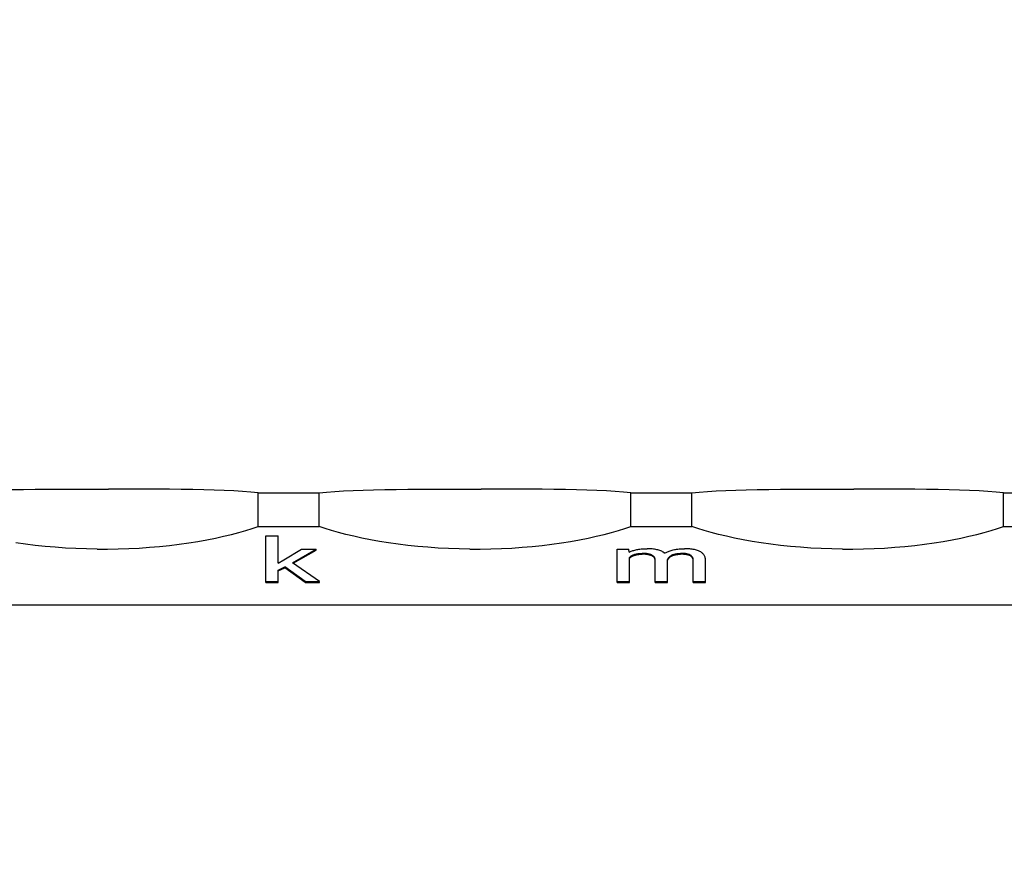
# Model space of a CAD drawing. Header units: millimetres. Extents: x -105 to 192, y -71 to 139.
# Tile 7 of 42: x 18 to 29, y 23 to 33. Entities that reach past the tile are written whole.
import ezdxf
from ezdxf import colors
from ezdxf.entities.mleader import LeaderData, LeaderLine
from ezdxf.math import Vec2, Vec3

# ---------------------------------------------------------------- set-up
doc = ezdxf.new("R2010")
doc.units = ezdxf.units.MM
doc.header["$LTSCALE"] = 1.5
doc.linetypes.add('PHL_THICK', pattern=[0])
doc.layers.get('0').update_dxf_attribs({"linetype": 'CONTINUOUS'})
doc.layers.add('PROJECTION', color=7, linetype='CONTINUOUS')

# ---------------------------------------------------------------- blocks, each defined once
blk = doc.blocks.new('_Dot')
at = {"color": 0, "linetype": 'ByBlock', "lineweight": -2}
blk.add_line((-0.5, 0), (-1, 0), dxfattribs=at)
at = {"color": 0, "linetype": 'ByBlock', "const_width": 0.5}
blk.add_lwpolyline([(-0.25, 0, 1), (0.25, 0, 1)], format="xyb", close=True, dxfattribs=at)

msp = doc.modelspace()

# ---------------------------------------------------------------- linework, layer by layer
at = {"layer": 'PROJECTION', "color": 7, "linetype": 'PHL_THICK'}
for p, q in [((17.669, 27.371), (17.796, 27.373)), ((17.796, 27.373), (17.928, 27.375)), ((17.928, 27.375), (18.062, 27.376)), ((18.062, 27.376), (18.196, 27.376)), ((18.196, 27.376), (18.331, 27.377)), ((18.331, 27.377), (18.468, 27.377)), ((18.468, 27.377), (18.606, 27.377)), ((18.606, 27.377), (18.744, 27.377)), ((18.882, 27.377), (18.744, 27.377)), ((19.019, 27.377), (18.882, 27.377)), ((19.154, 27.376), (19.019, 27.377)), ((19.288, 27.376), (19.154, 27.376)), ((19.422, 27.375), (19.288, 27.376)), ((19.554, 27.373), (19.422, 27.375)), ((19.681, 27.371), (19.554, 27.373)), ((19.804, 27.369), (19.681, 27.371)), ((19.921, 27.365), (19.804, 27.369)), ((20.033, 27.361), (19.921, 27.365)), ((20.138, 27.356), (20.033, 27.361)), ((20.237, 27.35), (20.138, 27.356)), ((20.328, 27.343), (20.237, 27.35)), ((20.412, 27.335), (20.328, 27.343)), ((20.412, 27.335), (20.85, 27.335)), ((20.412, 26.961), (20.412, 27.335)), ((20.85, 27.335), (20.89, 27.335)), ((20.89, 27.335), (20.929, 27.335)), ((20.929, 27.335), (20.969, 27.335)), ((20.969, 27.335), (21.009, 27.335)), ((21.009, 27.335), (21.048, 27.335)), ((21.048, 27.335), (21.088, 27.335)), ((21.088, 27.335), (21.172, 27.343)), ((21.088, 26.961), (21.088, 27.335)), ((21.172, 27.343), (21.263, 27.35)), ((21.263, 27.35), (21.362, 27.356)), ((21.362, 27.356), (21.467, 27.361)), ((21.467, 27.361), (21.579, 27.365)), ((21.579, 27.365), (21.696, 27.369)), ((21.696, 27.369), (21.819, 27.371)), ((21.819, 27.371), (21.946, 27.373)), ((21.946, 27.373), (22.078, 27.375)), ((22.078, 27.375), (22.212, 27.376)), ((22.212, 27.376), (22.346, 27.376)), ((22.346, 27.376), (22.481, 27.377)), ((22.481, 27.377), (22.618, 27.377)), ((22.618, 27.377), (22.756, 27.377)), ((22.756, 27.377), (22.894, 27.377)), ((23.032, 27.377), (22.894, 27.377)), ((23.169, 27.377), (23.032, 27.377)), ((23.304, 27.376), (23.169, 27.377)), ((23.438, 27.376), (23.304, 27.376)), ((23.572, 27.375), (23.438, 27.376)), ((23.704, 27.373), (23.572, 27.375)), ((23.831, 27.371), (23.704, 27.373)), ((23.954, 27.369), (23.831, 27.371)), ((24.071, 27.365), (23.954, 27.369)), ((24.183, 27.361), (24.071, 27.365)), ((24.288, 27.356), (24.183, 27.361)), ((24.387, 27.35), (24.288, 27.356)), ((24.478, 27.343), (24.387, 27.35)), ((24.562, 27.335), (24.478, 27.343)), ((24.562, 27.335), (25, 27.335)), ((24.562, 26.961), (24.562, 27.335)), ((25, 27.335), (25.04, 27.335)), ((25.04, 27.335), (25.079, 27.335)), ((25.079, 27.335), (25.119, 27.335)), ((25.119, 27.335), (25.159, 27.335)), ((25.159, 27.335), (25.198, 27.335)), ((25.198, 27.335), (25.238, 27.335)), ((25.238, 27.335), (25.322, 27.343)), ((25.238, 26.961), (25.238, 27.335)), ((25.322, 27.343), (25.413, 27.35)), ((25.413, 27.35), (25.512, 27.356)), ((25.512, 27.356), (25.617, 27.361)), ((25.617, 27.361), (25.729, 27.365)), ((25.729, 27.365), (25.846, 27.369)), ((25.846, 27.369), (25.969, 27.371)), ((25.969, 27.371), (26.096, 27.373)), ((26.096, 27.373), (26.228, 27.375)), ((26.228, 27.375), (26.362, 27.376)), ((26.362, 27.376), (26.496, 27.376)), ((26.496, 27.376), (26.631, 27.377)), ((26.631, 27.377), (26.768, 27.377)), ((26.768, 27.377), (26.906, 27.377)), ((26.906, 27.377), (27.044, 27.377)), ((27.182, 27.377), (27.044, 27.377)), ((27.319, 27.377), (27.182, 27.377)), ((27.454, 27.376), (27.319, 27.377)), ((27.588, 27.376), (27.454, 27.376)), ((27.722, 27.375), (27.588, 27.376)), ((27.854, 27.373), (27.722, 27.375)), ((27.981, 27.371), (27.854, 27.373)), ((28.104, 27.369), (27.981, 27.371)), ((28.221, 27.365), (28.104, 27.369)), ((28.333, 27.361), (28.221, 27.365)), ((28.438, 27.356), (28.333, 27.361)), ((28.537, 27.35), (28.438, 27.356)), ((28.628, 27.343), (28.537, 27.35)), ((28.712, 27.335), (28.628, 27.343)), ((28.712, 27.335), (29.15, 27.335)), ((28.712, 26.961), (28.712, 27.335)), ((20.025, 26.851), (20.112, 26.872)), ((20.112, 26.872), (20.194, 26.894)), ((20.194, 26.894), (20.272, 26.916)), ((20.272, 26.916), (20.344, 26.938)), ((20.344, 26.938), (20.412, 26.961)), ((20.412, 26.961), (20.85, 26.961)), ((20.85, 26.961), (20.89, 26.961)), ((20.89, 26.961), (20.929, 26.961)), ((20.929, 26.961), (20.969, 26.961)), ((20.969, 26.961), (21.009, 26.961)), ((21.009, 26.961), (21.048, 26.961)), ((21.048, 26.961), (21.088, 26.961)), ((21.156, 26.938), (21.088, 26.961)), ((21.228, 26.916), (21.156, 26.938)), ((21.306, 26.894), (21.228, 26.916)), ((21.388, 26.872), (21.306, 26.894)), ((21.475, 26.851), (21.388, 26.872)), ((24.175, 26.851), (24.262, 26.872)), ((24.262, 26.872), (24.344, 26.894)), ((24.344, 26.894), (24.422, 26.916)), ((24.422, 26.916), (24.494, 26.938)), ((24.494, 26.938), (24.562, 26.961)), ((24.562, 26.961), (25, 26.961)), ((25, 26.961), (25.04, 26.961)), ((25.04, 26.961), (25.079, 26.961)), ((25.079, 26.961), (25.119, 26.961)), ((25.119, 26.961), (25.159, 26.961)), ((25.159, 26.961), (25.198, 26.961)), ((25.198, 26.961), (25.238, 26.961)), ((25.306, 26.938), (25.238, 26.961)), ((25.378, 26.916), (25.306, 26.938)), ((25.456, 26.894), (25.378, 26.916)), ((25.538, 26.872), (25.456, 26.894)), ((25.625, 26.851), (25.538, 26.872)), ((28.325, 26.851), (28.412, 26.872)), ((28.412, 26.872), (28.494, 26.894)), ((28.494, 26.894), (28.572, 26.916)), ((28.572, 26.916), (28.644, 26.938)), ((28.644, 26.938), (28.712, 26.961)), ((28.712, 26.961), (29.388, 26.961)), ((17.818, 26.764), (17.713, 26.778)), ((17.926, 26.75), (17.818, 26.764)), ((19.424, 26.75), (19.532, 26.764)), ((19.532, 26.764), (19.637, 26.778)), ((19.637, 26.778), (19.74, 26.795)), ((19.74, 26.795), (19.839, 26.813)), ((19.839, 26.813), (19.934, 26.831)), ((19.934, 26.831), (20.025, 26.851)), ((20.497, 26.858), (20.633, 26.858)), ((20.497, 26.338), (20.497, 26.858)), ((20.633, 26.552), (20.633, 26.858)), ((21.566, 26.831), (21.475, 26.851)), ((21.661, 26.813), (21.566, 26.831)), ((21.76, 26.795), (21.661, 26.813)), ((21.863, 26.778), (21.76, 26.795)), ((21.968, 26.764), (21.863, 26.778)), ((22.076, 26.75), (21.968, 26.764)), ((23.574, 26.75), (23.682, 26.764)), ((23.682, 26.764), (23.787, 26.778)), ((23.787, 26.778), (23.89, 26.795)), ((23.89, 26.795), (23.989, 26.813)), ((23.989, 26.813), (24.084, 26.831)), ((24.084, 26.831), (24.175, 26.851)), ((25.716, 26.831), (25.625, 26.851)), ((25.811, 26.813), (25.716, 26.831)), ((25.91, 26.795), (25.811, 26.813)), ((26.013, 26.778), (25.91, 26.795)), ((26.118, 26.764), (26.013, 26.778)), ((26.226, 26.75), (26.118, 26.764)), ((27.724, 26.75), (27.832, 26.764)), ((27.832, 26.764), (27.937, 26.778)), ((27.937, 26.778), (28.04, 26.795)), ((28.04, 26.795), (28.139, 26.813)), ((28.139, 26.813), (28.234, 26.831)), ((28.234, 26.831), (28.325, 26.851)), ((18.037, 26.739), (17.926, 26.75)), ((18.15, 26.729), (18.037, 26.739)), ((18.265, 26.721), (18.15, 26.729)), ((18.381, 26.715), (18.265, 26.721)), ((18.498, 26.711), (18.381, 26.715)), ((18.616, 26.709), (18.498, 26.711)), ((18.616, 26.709), (18.734, 26.709)), ((18.734, 26.709), (18.852, 26.711)), ((18.852, 26.711), (18.969, 26.715)), ((18.969, 26.715), (19.085, 26.721)), ((19.085, 26.721), (19.2, 26.729)), ((19.2, 26.729), (19.313, 26.739)), ((19.313, 26.739), (19.424, 26.75)), ((20.695, 26.588), (20.893, 26.707)), ((20.791, 26.557), (21.057, 26.707)), ((20.799, 26.551), (21.057, 26.697)), ((20.893, 26.707), (21.057, 26.707)), ((21.057, 26.697), (21.057, 26.707)), ((22.187, 26.739), (22.076, 26.75)), ((22.3, 26.729), (22.187, 26.739)), ((22.415, 26.721), (22.3, 26.729)), ((22.531, 26.715), (22.415, 26.721)), ((22.648, 26.711), (22.531, 26.715)), ((22.766, 26.709), (22.648, 26.711)), ((22.766, 26.709), (22.884, 26.709)), ((22.884, 26.709), (23.002, 26.711)), ((23.002, 26.711), (23.119, 26.715)), ((23.119, 26.715), (23.235, 26.721)), ((23.235, 26.721), (23.35, 26.729)), ((23.35, 26.729), (23.463, 26.739)), ((23.463, 26.739), (23.574, 26.75)), ((24.409, 26.707), (24.537, 26.707)), ((24.409, 26.337), (24.409, 26.707)), ((24.54, 26.673), (24.537, 26.707)), ((24.54, 26.673), (24.548, 26.677)), ((24.548, 26.677), (24.556, 26.681)), ((24.556, 26.681), (24.565, 26.685)), ((24.565, 26.685), (24.575, 26.689)), ((24.575, 26.689), (24.584, 26.692)), ((24.584, 26.692), (24.594, 26.695)), ((24.585, 26.644), (24.591, 26.646)), ((24.591, 26.646), (24.597, 26.649)), ((24.594, 26.695), (24.604, 26.698)), ((24.597, 26.649), (24.604, 26.651)), ((24.604, 26.698), (24.615, 26.7)), ((24.604, 26.651), (24.611, 26.653)), ((24.611, 26.653), (24.618, 26.654)), ((24.611, 26.643), (24.618, 26.645)), ((24.615, 26.7), (24.626, 26.703)), ((24.618, 26.654), (24.625, 26.656)), ((24.618, 26.645), (24.625, 26.646)), ((24.625, 26.656), (24.633, 26.657)), ((24.625, 26.646), (24.633, 26.648)), ((24.626, 26.703), (24.637, 26.705)), ((24.633, 26.657), (24.641, 26.658)), ((24.633, 26.648), (24.641, 26.649)), ((24.637, 26.705), (24.649, 26.707)), ((24.641, 26.658), (24.65, 26.659)), ((24.641, 26.649), (24.65, 26.65)), ((24.649, 26.707), (24.661, 26.709)), ((24.65, 26.659), (24.659, 26.66)), ((24.65, 26.65), (24.659, 26.651)), ((24.659, 26.66), (24.668, 26.661)), ((24.659, 26.651), (24.668, 26.651)), ((24.661, 26.709), (24.674, 26.71)), ((24.668, 26.661), (24.678, 26.661)), ((24.668, 26.651), (24.678, 26.651)), ((24.674, 26.71), (24.687, 26.711)), ((24.678, 26.661), (24.688, 26.661)), ((24.678, 26.651), (24.688, 26.652)), ((24.687, 26.711), (24.7, 26.712)), ((24.698, 26.661), (24.688, 26.661)), ((24.698, 26.652), (24.688, 26.652)), ((24.708, 26.661), (24.698, 26.661)), ((24.708, 26.651), (24.698, 26.652)), ((24.7, 26.712), (24.714, 26.713)), ((24.718, 26.66), (24.708, 26.661)), ((24.718, 26.651), (24.708, 26.651)), ((24.714, 26.713), (24.728, 26.713)), ((24.727, 26.659), (24.718, 26.66)), ((24.727, 26.65), (24.718, 26.651)), ((24.736, 26.659), (24.727, 26.659)), ((24.736, 26.649), (24.727, 26.65)), ((24.728, 26.713), (24.743, 26.713)), ((24.745, 26.657), (24.736, 26.659)), ((24.745, 26.648), (24.736, 26.649)), ((24.757, 26.713), (24.743, 26.713)), ((24.753, 26.656), (24.745, 26.657)), ((24.753, 26.646), (24.745, 26.648)), ((24.762, 26.654), (24.753, 26.656)), ((24.762, 26.645), (24.753, 26.646)), ((24.771, 26.712), (24.757, 26.713)), ((24.769, 26.652), (24.762, 26.654)), ((24.769, 26.643), (24.762, 26.645)), ((24.776, 26.65), (24.769, 26.652)), ((24.785, 26.712), (24.771, 26.712)), ((24.783, 26.648), (24.776, 26.65)), ((24.79, 26.645), (24.783, 26.648)), ((24.799, 26.71), (24.785, 26.712)), ((24.796, 26.642), (24.79, 26.645)), ((24.812, 26.709), (24.799, 26.71)), ((24.825, 26.707), (24.812, 26.709)), ((24.838, 26.705), (24.825, 26.707)), ((24.85, 26.702), (24.838, 26.705)), ((24.862, 26.699), (24.85, 26.702)), ((24.873, 26.696), (24.862, 26.699)), ((24.884, 26.692), (24.873, 26.696)), ((24.895, 26.688), (24.884, 26.692)), ((24.904, 26.684), (24.895, 26.688)), ((24.913, 26.679), (24.904, 26.684)), ((24.922, 26.673), (24.913, 26.679)), ((24.93, 26.667), (24.922, 26.673)), ((24.937, 26.661), (24.93, 26.667)), ((24.937, 26.661), (24.944, 26.666)), ((24.944, 26.666), (24.953, 26.671)), ((24.953, 26.671), (24.961, 26.675)), ((24.961, 26.675), (24.97, 26.679)), ((24.97, 26.679), (24.979, 26.683)), ((24.979, 26.683), (24.989, 26.687)), ((24.989, 26.687), (24.999, 26.691)), ((24.999, 26.691), (25.01, 26.694)), ((25.01, 26.694), (25.021, 26.697)), ((25.021, 26.697), (25.033, 26.7)), ((25.021, 26.644), (25.028, 26.647)), ((25.028, 26.647), (25.035, 26.649)), ((25.033, 26.7), (25.045, 26.703)), ((25.035, 26.649), (25.042, 26.652)), ((25.042, 26.652), (25.05, 26.654)), ((25.045, 26.703), (25.057, 26.706)), ((25.05, 26.654), (25.058, 26.656)), ((25.05, 26.644), (25.058, 26.646)), ((25.057, 26.706), (25.07, 26.708)), ((25.058, 26.656), (25.066, 26.657)), ((25.058, 26.646), (25.066, 26.648)), ((25.066, 26.657), (25.075, 26.659)), ((25.066, 26.648), (25.075, 26.649)), ((25.07, 26.708), (25.083, 26.709)), ((25.075, 26.659), (25.084, 26.66)), ((25.075, 26.649), (25.084, 26.65)), ((25.083, 26.709), (25.097, 26.711)), ((25.084, 26.66), (25.093, 26.66)), ((25.084, 26.65), (25.093, 26.651)), ((25.093, 26.66), (25.103, 26.661)), ((25.093, 26.651), (25.103, 26.651)), ((25.097, 26.711), (25.111, 26.712)), ((25.103, 26.661), (25.113, 26.661)), ((25.103, 26.651), (25.113, 26.652)), ((25.111, 26.712), (25.126, 26.713)), ((25.123, 26.661), (25.113, 26.661)), ((25.123, 26.651), (25.113, 26.652)), ((25.133, 26.661), (25.123, 26.661)), ((25.133, 26.651), (25.123, 26.651)), ((25.126, 26.713), (25.141, 26.713)), ((25.142, 26.66), (25.133, 26.661)), ((25.142, 26.651), (25.133, 26.651)), ((25.141, 26.713), (25.157, 26.713)), ((25.151, 26.66), (25.142, 26.66)), ((25.151, 26.65), (25.142, 26.651)), ((25.16, 26.659), (25.151, 26.66)), ((25.16, 26.65), (25.151, 26.65)), ((25.172, 26.713), (25.157, 26.713)), ((25.168, 26.658), (25.16, 26.659)), ((25.168, 26.649), (25.16, 26.65)), ((25.176, 26.657), (25.168, 26.658)), ((25.176, 26.648), (25.168, 26.649)), ((25.188, 26.713), (25.172, 26.713)), ((25.184, 26.656), (25.176, 26.657)), ((25.184, 26.646), (25.176, 26.648)), ((25.192, 26.654), (25.184, 26.656)), ((25.192, 26.645), (25.184, 26.646)), ((25.202, 26.712), (25.188, 26.713)), ((25.199, 26.652), (25.192, 26.654)), ((25.199, 26.643), (25.192, 26.645)), ((25.205, 26.65), (25.199, 26.652)), ((25.216, 26.711), (25.202, 26.712)), ((25.212, 26.648), (25.205, 26.65)), ((25.218, 26.645), (25.212, 26.648)), ((25.23, 26.709), (25.216, 26.711)), ((25.223, 26.642), (25.218, 26.645)), ((25.244, 26.708), (25.23, 26.709)), ((25.256, 26.706), (25.244, 26.708)), ((25.269, 26.703), (25.256, 26.706)), ((25.28, 26.701), (25.269, 26.703)), ((25.292, 26.698), (25.28, 26.701)), ((25.302, 26.694), (25.292, 26.698)), ((25.312, 26.691), (25.302, 26.694)), ((25.321, 26.687), (25.312, 26.691)), ((25.33, 26.682), (25.321, 26.687)), ((25.338, 26.677), (25.33, 26.682)), ((25.346, 26.672), (25.338, 26.677)), ((25.353, 26.667), (25.346, 26.672)), ((25.36, 26.661), (25.353, 26.667)), ((25.366, 26.655), (25.36, 26.661)), ((25.371, 26.648), (25.366, 26.655)), ((25.376, 26.642), (25.371, 26.648)), ((26.337, 26.739), (26.226, 26.75)), ((26.45, 26.729), (26.337, 26.739)), ((26.565, 26.721), (26.45, 26.729)), ((26.681, 26.715), (26.565, 26.721)), ((26.798, 26.711), (26.681, 26.715)), ((26.916, 26.709), (26.798, 26.711)), ((26.916, 26.709), (27.034, 26.709)), ((27.034, 26.709), (27.152, 26.711)), ((27.152, 26.711), (27.269, 26.715)), ((27.269, 26.715), (27.385, 26.721)), ((27.385, 26.721), (27.5, 26.729)), ((27.5, 26.729), (27.613, 26.739)), ((27.613, 26.739), (27.724, 26.75)), ((20.633, 26.552), (20.695, 26.588)), ((21.092, 26.347), (20.791, 26.557)), ((24.545, 26.616), (24.548, 26.62)), ((24.545, 26.337), (24.545, 26.616)), ((24.545, 26.607), (24.548, 26.611)), ((24.548, 26.62), (24.552, 26.623)), ((24.548, 26.611), (24.552, 26.614)), ((24.552, 26.623), (24.556, 26.627)), ((24.552, 26.614), (24.556, 26.617)), ((24.556, 26.627), (24.56, 26.63)), ((24.556, 26.617), (24.56, 26.621)), ((24.56, 26.63), (24.565, 26.633)), ((24.56, 26.621), (24.565, 26.624)), ((24.565, 26.633), (24.57, 26.636)), ((24.565, 26.624), (24.57, 26.626)), ((24.57, 26.636), (24.575, 26.639)), ((24.57, 26.626), (24.575, 26.629)), ((24.575, 26.639), (24.58, 26.641)), ((24.575, 26.629), (24.58, 26.632)), ((24.58, 26.641), (24.585, 26.644)), ((24.58, 26.632), (24.585, 26.634)), ((24.585, 26.634), (24.591, 26.637)), ((24.591, 26.637), (24.597, 26.639)), ((24.597, 26.639), (24.604, 26.641)), ((24.604, 26.641), (24.611, 26.643)), ((24.776, 26.641), (24.769, 26.643)), ((24.783, 26.638), (24.776, 26.641)), ((24.79, 26.636), (24.783, 26.638)), ((24.796, 26.633), (24.79, 26.636)), ((24.802, 26.639), (24.796, 26.642)), ((24.802, 26.629), (24.796, 26.633)), ((24.807, 26.635), (24.802, 26.639)), ((24.807, 26.626), (24.802, 26.629)), ((24.811, 26.631), (24.807, 26.635)), ((24.811, 26.622), (24.807, 26.626)), ((24.816, 26.627), (24.811, 26.631)), ((24.816, 26.618), (24.811, 26.622)), ((24.819, 26.623), (24.816, 26.627)), ((24.819, 26.613), (24.816, 26.618)), ((24.823, 26.618), (24.819, 26.623)), ((24.823, 26.609), (24.819, 26.613)), ((24.826, 26.613), (24.823, 26.618)), ((24.826, 26.604), (24.823, 26.609)), ((24.828, 26.608), (24.826, 26.613)), ((24.828, 26.598), (24.826, 26.604)), ((24.83, 26.602), (24.828, 26.608)), ((24.83, 26.593), (24.828, 26.598)), ((24.831, 26.596), (24.83, 26.602)), ((24.831, 26.587), (24.83, 26.593)), ((24.832, 26.59), (24.831, 26.596)), ((24.832, 26.58), (24.831, 26.587)), ((24.832, 26.583), (24.832, 26.59)), ((24.832, 26.337), (24.832, 26.583)), ((24.832, 26.574), (24.832, 26.58)), ((24.969, 26.588), (24.97, 26.593)), ((24.969, 26.337), (24.969, 26.588)), ((24.969, 26.578), (24.97, 26.583)), ((24.97, 26.593), (24.972, 26.597)), ((24.97, 26.583), (24.972, 26.588)), ((24.972, 26.597), (24.974, 26.602)), ((24.972, 26.588), (24.974, 26.593)), ((24.974, 26.602), (24.976, 26.607)), ((24.974, 26.593), (24.976, 26.597)), ((24.976, 26.607), (24.979, 26.611)), ((24.976, 26.597), (24.979, 26.602)), ((24.979, 26.611), (24.982, 26.615)), ((24.979, 26.602), (24.982, 26.606)), ((24.982, 26.615), (24.986, 26.62)), ((24.982, 26.606), (24.986, 26.61)), ((24.986, 26.62), (24.99, 26.624)), ((24.986, 26.61), (24.99, 26.614)), ((24.99, 26.624), (24.994, 26.627)), ((24.99, 26.614), (24.994, 26.618)), ((24.994, 26.627), (24.999, 26.631)), ((24.994, 26.618), (24.999, 26.622)), ((24.999, 26.631), (25.004, 26.635)), ((24.999, 26.622), (25.004, 26.625)), ((25.004, 26.635), (25.009, 26.638)), ((25.004, 26.625), (25.009, 26.629)), ((25.009, 26.638), (25.015, 26.641)), ((25.009, 26.629), (25.015, 26.632)), ((25.015, 26.641), (25.021, 26.644)), ((25.015, 26.632), (25.021, 26.635)), ((25.021, 26.635), (25.028, 26.637)), ((25.028, 26.637), (25.035, 26.64)), ((25.035, 26.64), (25.042, 26.642)), ((25.042, 26.642), (25.05, 26.644)), ((25.205, 26.641), (25.199, 26.643)), ((25.212, 26.638), (25.205, 26.641)), ((25.218, 26.636), (25.212, 26.638)), ((25.223, 26.633), (25.218, 26.636)), ((25.228, 26.639), (25.223, 26.642)), ((25.228, 26.63), (25.223, 26.633)), ((25.233, 26.636), (25.228, 26.639)), ((25.233, 26.626), (25.228, 26.63)), ((25.237, 26.632), (25.233, 26.636)), ((25.237, 26.622), (25.233, 26.626)), ((25.241, 26.628), (25.237, 26.632)), ((25.241, 26.618), (25.237, 26.622)), ((25.244, 26.624), (25.241, 26.628)), ((25.244, 26.614), (25.241, 26.618)), ((25.248, 26.619), (25.244, 26.624)), ((25.248, 26.609), (25.244, 26.614)), ((25.25, 26.614), (25.248, 26.619)), ((25.25, 26.604), (25.248, 26.609)), ((25.252, 26.609), (25.25, 26.614)), ((25.252, 26.599), (25.25, 26.604)), ((25.254, 26.603), (25.252, 26.609)), ((25.254, 26.593), (25.252, 26.599)), ((25.255, 26.597), (25.254, 26.603)), ((25.255, 26.587), (25.254, 26.593)), ((25.256, 26.59), (25.255, 26.597)), ((25.256, 26.581), (25.255, 26.587)), ((25.256, 26.584), (25.256, 26.59)), ((25.256, 26.337), (25.256, 26.584)), ((25.256, 26.574), (25.256, 26.581)), ((25.38, 26.634), (25.376, 26.642)), ((25.384, 26.627), (25.38, 26.634)), ((25.387, 26.619), (25.384, 26.627)), ((25.389, 26.611), (25.387, 26.619)), ((25.39, 26.602), (25.389, 26.611)), ((25.391, 26.593), (25.39, 26.602)), ((25.392, 26.583), (25.391, 26.593)), ((25.392, 26.337), (25.392, 26.583)), ((20.633, 26.476), (20.706, 26.512)), ((20.633, 26.466), (20.706, 26.502)), ((20.633, 26.338), (20.633, 26.476)), ((20.933, 26.347), (20.706, 26.512)), ((20.706, 26.502), (20.706, 26.512)), ((20.933, 26.338), (20.706, 26.502)), ((20.497, 26.347), (20.633, 26.347)), ((20.497, 26.338), (20.633, 26.338)), ((20.933, 26.347), (21.092, 26.347)), ((20.933, 26.338), (20.933, 26.347)), ((20.933, 26.338), (21.092, 26.338)), ((21.092, 26.338), (21.092, 26.347)), ((24.409, 26.347), (24.545, 26.347)), ((24.409, 26.337), (24.545, 26.337)), ((24.832, 26.347), (24.969, 26.347)), ((24.832, 26.337), (24.969, 26.337)), ((25.256, 26.347), (25.392, 26.347)), ((25.256, 26.337), (25.392, 26.337)), ((0, 26.089), (37.35, 26.089))]:
    msp.add_line(p, q, dxfattribs=at)

# ---------------------------------------------------------------- leaders
ml = msp.add_multileader_mtext('Standard')
ml.set_content('{\\fMS PGothic|b0|i0|c128|p50;④}', color=256, style='STANDARD')
ml.set_leader_properties(lineweight=5)
ml.set_arrow_properties(name='DOT')
ml.build(insert=Vec2(0, 0))
ml.multileader.update_dxf_attribs({"text_right_attachment_type": 6, "dogleg_length": 0, "arrow_head_size": 1})
ctx = ml.context
ctx.base_point, ctx.char_height, ctx.arrow_head_size, ctx.plane_origin = Vec3(15.875, -11.586), 2.5, 1, Vec3(36.274, 32.1)
ctx.right_attachment, ctx.text_align_type = 6, 2
notes = []
notes.append((ctx, [(0, (1, 1, 0), (23.37, -13.116), (-1, 0), 0, [(0, [(36.274, 32.1), (23.501, -13.562)], 0, [])])]))
ctx.mtext.insert, ctx.mtext.alignment, ctx.mtext.flow_direction = Vec3(21.37, -10.116), 3, 5
for ctx, leaders in notes:
    for number, flags, end, landing, length, lines in leaders:
        leader = LeaderData()
        leader.index, (leader.has_last_leader_line, leader.has_dogleg_vector, leader.attachment_direction) = number, flags
        leader.last_leader_point, leader.dogleg_vector, leader.dogleg_length = Vec3(end), Vec3(landing), length
        for number, points, colour, breaks in lines:
            line = LeaderLine()
            line.index, line.vertices, line.color, line.breaks = number, Vec3.list(points), colors.encode_raw_color(colour), breaks
            leader.lines.append(line)
        ctx.leaders.append(leader)

doc.saveas('drawing.dxf')
